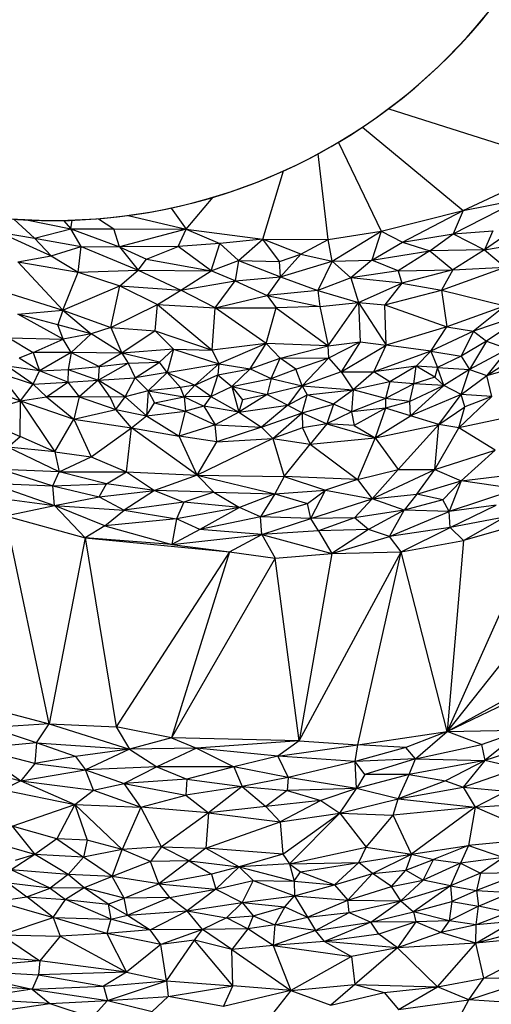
# Paper-space layout '_Superior' of a CAD drawing. Header units: millimetres. Extents: x 71 to 679, y -677 to -71.
# Tile 5 of 21: x 369 to 445, y -590 to -431. Entities that reach past the tile are written whole.
import ezdxf

# ---------------------------------------------------------------- set-up
doc = ezdxf.new("R2010")
doc.units = ezdxf.units.MM

psp = doc.layouts.new('_Superior')

# ---------------------------------------------------------------- linework, layer by layer
at = {"color": 7, "linetype": 'Continuous', "lineweight": 25}
for p, q in [((428.65, -445.07), (456.69, -453.99)), ((424.43, -448.06), (440.64, -461.49)), ((420.52, -450.52), (427.43, -464.86)), ((418.89, -466.2), (417.27, -452.36)), ((440.64, -461.49), (456.69, -453.99)), ((408.35, -466.15), (411.69, -455.12)), ((395.94, -464.5), (400.31, -459.37)), ((439.06, -465.27), (450.04, -459.66)), ((440.64, -461.49), (450.04, -459.66)), ((386.6, -462.32), (395.94, -464.5)), ((393.52, -461.11), (395.94, -464.5)), ((427.43, -464.86), (440.64, -461.49)), ((430.85, -466.6), (440.64, -461.49)), ((440.64, -461.49), (439.06, -465.27)), ((368.18, -462.9), (371.49, -465.95)), ((370.19, -463.02), (377.36, -464.45)), ((374.56, -463.1), (374.57, -463.13)), ((376.19, -463.12), (377.36, -464.45)), ((377.36, -464.45), (377.57, -463.08)), ((381.84, -462.84), (384.31, -464.46)), ((450.88, -463.09), (444.11, -467.86)), ((365.76, -465.02), (371.49, -465.95)), ((365.76, -465.02), (374.17, -468.82)), ((371.49, -465.95), (377.36, -464.45)), ((377.36, -464.45), (384.31, -464.46)), ((377.36, -464.45), (385.21, -467.35)), ((379.04, -467.31), (377.36, -464.45)), ((384.31, -464.46), (395.94, -464.5)), ((385.21, -467.35), (384.31, -464.46)), ((395.94, -464.5), (385.21, -467.35)), ((394.69, -467.34), (395.94, -464.5)), ((395.94, -464.5), (408.35, -466.15)), ((395.94, -464.5), (401.37, -466.81)), ((418.89, -466.2), (427.43, -464.86)), ((419.52, -469.67), (427.43, -464.86)), ((427.43, -464.86), (425.93, -469.54)), ((427.43, -464.86), (430.85, -466.6)), ((430.85, -466.6), (439.06, -465.27)), ((435.29, -468), (439.06, -465.27)), ((439.06, -465.27), (445.44, -464.8)), ((439.06, -465.27), (444.11, -467.86)), ((445.44, -464.8), (444.11, -467.86)), ((371.49, -465.95), (379.04, -467.31)), ((374.17, -468.82), (371.49, -465.95)), ((401.37, -466.81), (394.69, -467.34)), ((400.01, -471.26), (401.37, -466.81)), ((408.35, -466.15), (401.37, -466.81)), ((401.37, -466.81), (404.38, -469.57)), ((404.38, -469.57), (408.35, -466.15)), ((408.35, -466.15), (418.89, -466.2)), ((411, -469.75), (408.35, -466.15)), ((414.47, -468.55), (408.35, -466.15)), ((414.47, -468.55), (418.89, -466.2)), ((419.52, -469.67), (418.89, -466.2)), ((425.93, -469.54), (430.85, -466.6)), ((430.85, -466.6), (435.29, -468)), ((444.11, -467.86), (451.76, -466.57)), ((374.17, -468.82), (379.04, -467.31)), ((378.56, -471.48), (379.04, -467.31)), ((379.04, -467.31), (385.21, -467.35)), ((379.04, -467.31), (388.2, -471.12)), ((394.69, -467.34), (385.21, -467.35)), ((385.21, -467.35), (389.55, -469.34)), ((385.21, -467.35), (388.2, -471.12)), ((389.55, -469.34), (394.69, -467.34)), ((400.01, -471.26), (394.69, -467.34)), ((411, -469.75), (414.47, -468.55)), ((411.19, -472.19), (414.47, -468.55)), ((414.47, -468.55), (419.52, -469.67)), ((425.93, -469.54), (435.29, -468)), ((435.29, -468), (430.19, -471.22)), ((444.11, -467.86), (435.29, -468)), ((435.29, -468), (439, -471.1)), ((444.11, -467.86), (439, -471.1)), ((444.11, -467.86), (447.45, -470.66)), ((368.83, -469.78), (374.17, -468.82)), ((368.83, -469.78), (378.56, -471.48)), ((368.83, -469.78), (376.09, -477.58)), ((374.17, -468.82), (378.56, -471.48)), ((388.2, -471.12), (389.55, -469.34)), ((389.55, -469.34), (400.01, -471.26)), ((400.01, -471.26), (404.38, -469.57)), ((404.38, -469.57), (403.89, -472.87)), ((404.38, -469.57), (411, -469.75)), ((404.38, -469.57), (411.19, -472.19)), ((411.19, -472.19), (411, -469.75)), ((411.19, -472.19), (419.52, -469.67)), ((419.52, -469.67), (417.18, -474.41)), ((419.52, -469.67), (425.93, -469.54)), ((422.55, -472.36), (419.52, -469.67)), ((425.93, -469.54), (422.55, -472.36)), ((430.19, -471.22), (425.93, -469.54)), ((376.09, -477.58), (378.56, -471.48)), ((378.56, -471.48), (388.2, -471.12)), ((378.56, -471.48), (385.27, -473.69)), ((385.27, -473.69), (388.2, -471.12)), ((388.2, -471.12), (400.01, -471.26)), ((388.2, -471.12), (395.08, -474.36)), ((395.08, -474.36), (400.01, -471.26)), ((403.89, -472.87), (400.01, -471.26)), ((430.19, -471.22), (422.55, -472.36)), ((430.19, -471.22), (439, -471.1)), ((430.19, -471.22), (430.75, -473.21)), ((439, -471.1), (430.75, -473.21)), ((437.14, -474.34), (447.45, -470.66)), ((439, -471.1), (437.14, -474.34)), ((439, -471.1), (447.45, -470.66)), ((395.08, -474.36), (403.89, -472.87)), ((400.64, -477.23), (403.89, -472.87)), ((403.89, -472.87), (411.19, -472.19)), ((403.89, -472.87), (409.03, -475.24)), ((411.19, -472.19), (409.03, -475.24)), ((411.19, -472.19), (417.18, -474.41)), ((422.55, -472.36), (417.18, -474.41)), ((430.75, -473.21), (422.55, -472.36)), ((422.55, -472.36), (423.78, -476.38)), ((423.78, -476.38), (430.75, -473.21)), ((430.75, -473.21), (428.03, -476.74)), ((430.75, -473.21), (437.14, -474.34)), ((365.75, -474.36), (376.09, -477.58)), ((376.09, -477.58), (385.27, -473.69)), ((383.83, -480.37), (385.27, -473.69)), ((385.27, -473.69), (395.08, -474.36)), ((385.27, -473.69), (391.32, -476.66)), ((391.32, -476.66), (395.08, -474.36)), ((400.64, -477.23), (395.08, -474.36)), ((417.18, -474.41), (409.03, -475.24)), ((417.18, -474.41), (423.78, -476.38)), ((417.18, -474.41), (417.51, -476.98)), ((428.03, -476.74), (437.14, -474.34)), ((437.14, -474.34), (447.42, -476.87)), ((437.14, -474.34), (438.01, -480.3)), ((383.83, -480.37), (391.32, -476.66)), ((390.95, -480.94), (391.32, -476.66)), ((391.32, -476.66), (400.64, -477.23)), ((391.32, -476.66), (400.15, -484.03)), ((400.64, -477.23), (409.03, -475.24)), ((409.03, -475.24), (417.51, -476.98)), ((409.03, -475.24), (410.48, -477.2)), ((417.51, -476.98), (423.78, -476.38)), ((418.86, -483.37), (423.78, -476.38)), ((423.78, -476.38), (428.03, -476.74)), ((423.78, -476.38), (424.03, -482.7)), ((423.78, -476.38), (428.22, -483.26)), ((428.22, -483.26), (428.03, -476.74)), ((428.03, -476.74), (438.01, -480.3)), ((368.79, -478.25), (376.09, -477.58)), ((375.28, -479.97), (368.79, -478.25)), ((376.12, -482.26), (368.79, -478.25)), ((376.09, -477.58), (375.28, -479.97)), ((376.09, -477.58), (383.83, -480.37)), ((376.09, -477.58), (380.64, -481.42)), ((400.15, -484.03), (400.64, -477.23)), ((400.64, -477.23), (410.48, -477.2)), ((408.89, -482.97), (400.64, -477.23)), ((408.89, -482.97), (410.48, -477.2)), ((417.51, -476.98), (410.48, -477.2)), ((410.48, -477.2), (418.86, -483.37)), ((417.51, -476.98), (418.86, -483.37)), ((447.42, -476.87), (438.01, -480.3)), ((447.42, -476.87), (442.31, -481)), ((451.51, -477.83), (442.31, -481)), ((451.51, -477.83), (444.4, -482.57)), ((380.64, -481.42), (375.28, -479.97)), ((376.12, -482.26), (375.28, -479.97)), ((380.64, -481.42), (376.12, -482.26)), ((380.64, -481.42), (377.39, -484.41)), ((383.83, -480.37), (380.64, -481.42)), ((385.56, -484.51), (380.64, -481.42)), ((383.83, -480.37), (390.95, -480.94)), ((383.83, -480.37), (385.56, -484.51)), ((390.95, -480.94), (385.56, -484.51)), ((390.95, -480.94), (400.15, -484.03)), ((393.94, -483.91), (390.95, -480.94)), ((438.01, -480.3), (428.22, -483.26)), ((435.45, -484.19), (438.01, -480.3)), ((442.31, -481), (435.45, -484.19)), ((438.01, -480.3), (442.31, -481)), ((442.31, -481), (440.34, -485.04)), ((442.31, -481), (444.4, -482.57)), ((367.33, -482.07), (376.12, -482.26)), ((367.33, -482.07), (371.28, -484.43)), ((371.28, -484.43), (376.12, -482.26)), ((377.39, -484.41), (376.12, -482.26)), ((408.89, -482.97), (400.15, -484.03)), ((408.89, -482.97), (401.22, -486.26)), ((406.3, -487.06), (408.89, -482.97)), ((418.86, -483.37), (408.89, -482.97)), ((411.15, -485.33), (408.89, -482.97)), ((418.86, -483.37), (424.03, -482.7)), ((418.97, -485.27), (424.03, -482.7)), ((424.03, -482.7), (420.98, -487.53)), ((424.03, -482.7), (428.22, -483.26)), ((444.4, -482.57), (440.34, -485.04)), ((444.4, -482.57), (441.65, -487.18)), ((444.4, -482.57), (447.92, -483.83)), ((371.28, -484.43), (369, -485.32)), ((377.39, -484.41), (371.28, -484.43)), ((371.28, -484.43), (372.29, -487.38)), ((377.39, -484.41), (372.29, -487.38)), ((377.39, -484.41), (376.9, -487.16)), ((385.56, -484.51), (377.39, -484.41)), ((377.39, -484.41), (381.91, -486.68)), ((385.56, -484.51), (381.91, -486.68)), ((393.94, -483.91), (385.56, -484.51)), ((391.64, -486.01), (385.56, -484.51)), ((385.56, -484.51), (386.63, -486.17)), ((391.64, -486.01), (393.94, -483.91)), ((393.94, -483.91), (392.88, -487.67)), ((393.94, -483.91), (400.15, -484.03)), ((393.94, -483.91), (401.22, -486.26)), ((400.15, -484.03), (401.22, -486.26)), ((411.15, -485.33), (418.86, -483.37)), ((418.97, -485.27), (418.86, -483.37)), ((420.98, -487.53), (428.22, -483.26)), ((426.26, -487.57), (428.22, -483.26)), ((435.45, -484.19), (426.26, -487.57)), ((435.45, -484.19), (428.22, -483.26)), ((433.07, -486.63), (435.45, -484.19)), ((435.45, -484.19), (440.34, -485.04)), ((435.45, -484.19), (436.5, -486.86)), ((447.92, -483.83), (441.65, -487.18)), ((447.92, -483.83), (444.49, -488.13)), ((444.49, -488.13), (449.82, -484.67)), ((372.29, -487.38), (369, -485.32)), ((381.74, -488.9), (386.63, -486.17)), ((381.91, -486.68), (386.63, -486.17)), ((386.63, -486.17), (391.64, -486.01)), ((386.63, -486.17), (387.74, -488.53)), ((387.74, -488.53), (391.64, -486.01)), ((392.88, -487.67), (391.64, -486.01)), ((392.88, -487.67), (401.22, -486.26)), ((401.22, -486.26), (397.38, -489.67)), ((401.22, -486.26), (401.07, -488.02)), ((401.22, -486.26), (406.3, -487.06)), ((406.3, -487.06), (411.15, -485.33)), ((409.66, -488.6), (411.15, -485.33)), ((411.15, -485.33), (418.97, -485.27)), ((413.64, -487.09), (411.15, -485.33)), ((413.64, -487.09), (418.97, -485.27)), ((418.97, -485.27), (414.65, -489.79)), ((420.98, -487.53), (418.97, -485.27)), ((440.34, -485.04), (436.5, -486.86)), ((440.34, -485.04), (441.65, -487.18)), ((369.21, -492.22), (365.67, -487.68)), ((365.67, -487.68), (371.28, -489.55)), ((371.28, -489.55), (367.09, -486.63)), ((372.29, -487.38), (367.09, -486.63)), ((371.28, -489.55), (372.29, -487.38)), ((372.29, -487.38), (376.9, -487.16)), ((376.85, -489.19), (372.29, -487.38)), ((376.9, -487.16), (376.85, -489.19)), ((376.9, -487.16), (381.91, -486.68)), ((376.9, -487.16), (381.74, -488.9)), ((381.91, -486.68), (381.74, -488.9)), ((392.88, -487.67), (387.74, -488.53)), ((392.88, -487.67), (389.82, -490.59)), ((392.88, -487.67), (397.38, -489.67)), ((395.06, -490.09), (392.88, -487.67)), ((401.07, -488.02), (406.3, -487.06)), ((403.34, -489.91), (406.3, -487.06)), ((406.3, -487.06), (409.66, -488.6)), ((409.66, -488.6), (413.64, -487.09)), ((414.65, -489.79), (413.64, -487.09)), ((420.98, -487.53), (414.65, -489.79)), ((420.98, -487.53), (426.26, -487.57)), ((420.98, -487.53), (422.88, -490.45)), ((426.26, -487.57), (422.88, -490.45)), ((433.07, -486.63), (426.26, -487.57)), ((428.81, -489.15), (426.26, -487.57)), ((433.07, -486.63), (428.81, -489.15)), ((432.71, -489.48), (433.07, -486.63)), ((436.5, -486.86), (433.07, -486.63)), ((436.1, -488.38), (433.07, -486.63)), ((436.5, -486.86), (436.1, -488.38)), ((436.5, -486.86), (441.65, -487.18)), ((437.55, -489.75), (436.5, -486.86)), ((441.65, -487.18), (437.55, -489.75)), ((440.32, -491.2), (441.65, -487.18)), ((441.65, -487.18), (444.49, -488.13)), ((444.49, -488.13), (450.62, -486.39)), ((371.28, -489.55), (376.85, -489.19)), ((373.44, -491.57), (376.85, -489.19)), ((376.85, -489.19), (381.74, -488.9)), ((376.85, -489.19), (378.69, -491.58)), ((381.74, -488.9), (378.69, -491.58)), ((381.74, -488.9), (387.74, -488.53)), ((383.68, -491.62), (381.74, -488.9)), ((386.13, -491.6), (381.74, -488.9)), ((386.13, -491.6), (387.74, -488.53)), ((387.74, -488.53), (389.82, -490.59)), ((397.38, -489.67), (401.07, -488.02)), ((401.07, -488.02), (399.93, -491.55)), ((401.07, -488.02), (403.34, -489.91)), ((403.34, -489.91), (409.66, -488.6)), ((409.66, -488.6), (409.02, -491.18)), ((409.66, -488.6), (414.65, -489.79)), ((428.81, -489.15), (422.88, -490.45)), ((428.81, -489.15), (428.12, -491.84)), ((432.71, -489.48), (428.81, -489.15)), ((436.1, -488.38), (432.71, -489.48)), ((437.55, -489.75), (436.1, -488.38)), ((440.32, -491.2), (444.49, -488.13)), ((445.26, -491.55), (444.49, -488.13)), ((361.89, -489.63), (369.21, -492.22)), ((369.21, -492.22), (371.28, -489.55)), ((373.44, -491.57), (371.28, -489.55)), ((389.82, -490.59), (386.13, -491.6)), ((389.82, -490.59), (389.54, -494.65)), ((395.06, -490.09), (389.82, -490.59)), ((389.82, -490.59), (390.83, -492.55)), ((389.82, -490.59), (395.62, -491.6)), ((397.38, -489.67), (395.06, -490.09)), ((395.62, -491.6), (395.06, -490.09)), ((395.62, -491.6), (397.38, -489.67)), ((399.93, -491.55), (397.38, -489.67)), ((399.93, -491.55), (403.34, -489.91)), ((403.34, -489.91), (404.47, -494.08)), ((403.34, -489.91), (405.07, -492.07)), ((403.34, -489.91), (409.02, -491.18)), ((414.65, -489.79), (409.02, -491.18)), ((414.65, -489.79), (412.37, -492.94)), ((414.65, -489.79), (422.88, -490.45)), ((414.65, -489.79), (415.49, -491.26)), ((415.49, -491.26), (422.88, -490.45)), ((422.88, -490.45), (419.71, -492.76)), ((422.88, -490.45), (422.62, -493.98)), ((428.12, -491.84), (422.88, -490.45)), ((432.71, -489.48), (428.12, -491.84)), ((432.07, -492.31), (432.71, -489.48)), ((437.55, -489.75), (432.07, -492.31)), ((432.14, -494.62), (437.55, -489.75)), ((437.55, -489.75), (432.71, -489.48)), ((440.32, -491.2), (437.55, -489.75)), ((361.31, -494.55), (369.21, -492.22)), ((369.2, -497.98), (369.21, -492.22)), ((369.21, -492.22), (373.44, -491.57)), ((369.21, -492.22), (374.76, -500.48)), ((369.21, -492.22), (377.83, -495.2)), ((373.44, -491.57), (377.83, -495.2)), ((378.69, -491.58), (373.44, -491.57)), ((378.69, -491.58), (377.83, -495.2)), ((378.69, -491.58), (384.61, -493.64)), ((383.68, -491.62), (378.69, -491.58)), ((386.13, -491.6), (383.68, -491.62)), ((384.61, -493.64), (383.68, -491.62)), ((384.61, -493.64), (386.13, -491.6)), ((389.54, -494.65), (386.13, -491.6)), ((389.54, -494.65), (390.83, -492.55)), ((390.83, -492.55), (395.62, -491.6)), ((390.83, -492.55), (395.84, -493.87)), ((399.93, -491.55), (395.62, -491.6)), ((395.62, -491.6), (395.84, -493.87)), ((395.62, -491.6), (398.8, -493.09)), ((399.93, -491.55), (398.8, -493.09)), ((399.93, -491.55), (404.47, -494.08)), ((409.02, -491.18), (404.47, -494.08)), ((405.07, -492.07), (404.47, -494.08)), ((409.02, -491.18), (405.07, -492.07)), ((409.02, -491.18), (412.37, -492.94)), ((412.37, -492.94), (415.49, -491.26)), ((414.7, -494.17), (415.49, -491.26)), ((419.71, -492.76), (415.49, -491.26)), ((428.12, -491.84), (422.62, -493.98)), ((428.12, -491.84), (428.12, -493.43)), ((432.07, -492.31), (428.12, -491.84)), ((432.07, -492.31), (428.12, -493.43)), ((432.14, -494.62), (432.07, -492.31)), ((440.32, -491.2), (432.14, -494.62)), ((436.73, -496.05), (440.32, -491.2)), ((439.94, -496.57), (445.26, -491.55)), ((440.9, -493.21), (440.32, -491.2)), ((445.26, -491.55), (440.32, -491.2)), ((445.26, -491.55), (440.9, -493.21)), ((377.83, -495.2), (384.61, -493.64)), ((387.13, -496.6), (384.61, -493.64)), ((384.61, -493.64), (389.54, -494.65)), ((389.54, -494.65), (395.84, -493.87)), ((394.84, -497.92), (395.84, -493.87)), ((398.8, -493.09), (395.84, -493.87)), ((395.84, -493.87), (400.66, -496.11)), ((398.8, -493.09), (400.66, -496.11)), ((404.47, -494.08), (398.8, -493.09)), ((404.47, -494.08), (400.66, -496.11)), ((404.47, -494.08), (412.37, -492.94)), ((404.47, -494.08), (408.1, -496.49)), ((412.37, -492.94), (408.1, -496.49)), ((408.1, -496.49), (414.7, -494.17)), ((409.95, -498.29), (414.7, -494.17)), ((412.37, -492.94), (414.7, -494.17)), ((414.7, -494.17), (419.71, -492.76)), ((414.7, -494.17), (414.73, -496.57)), ((414.7, -494.17), (418.67, -495.96)), ((419.71, -492.76), (418.67, -495.96)), ((422.62, -493.98), (418.67, -495.96)), ((422.62, -493.98), (419.71, -492.76)), ((428.12, -493.43), (422.62, -493.98)), ((422.62, -493.98), (423.06, -496.23)), ((428.12, -493.43), (423.06, -496.23)), ((428.12, -493.43), (426.43, -498.19)), ((432.14, -494.62), (428.12, -493.43)), ((436.73, -496.05), (440.9, -493.21)), ((439.94, -496.57), (440.9, -493.21)), ((361.31, -494.55), (369.2, -497.98)), ((374.76, -500.48), (377.83, -495.2)), ((377.83, -495.2), (380.66, -501.24)), ((377.83, -495.2), (387.13, -496.6)), ((387.13, -496.6), (389.54, -494.65)), ((389.54, -494.65), (394.84, -497.92)), ((426.43, -498.19), (432.14, -494.62)), ((436.73, -496.05), (432.14, -494.62)), ((448.89, -494.66), (439.94, -496.57)), ((380.66, -501.24), (387.13, -496.6)), ((386.35, -503.7), (387.13, -496.6)), ((397.74, -504.23), (387.13, -496.6)), ((387.13, -496.6), (394.84, -497.92)), ((400.66, -496.11), (394.84, -497.92)), ((400.66, -496.11), (408.1, -496.49)), ((400.9, -498.84), (400.66, -496.11)), ((408.1, -496.49), (400.9, -498.84)), ((408.1, -496.49), (409.95, -498.29)), ((414.73, -496.57), (409.95, -498.29)), ((418.67, -495.96), (414.73, -496.57)), ((414.73, -496.57), (415.97, -499.24)), ((418.67, -495.96), (415.97, -499.24)), ((418.67, -495.96), (426.43, -498.19)), ((423.06, -496.23), (418.67, -495.96)), ((423.06, -496.23), (426.43, -498.19)), ((426.43, -498.19), (436.73, -496.05)), ((430.16, -503.33), (436.73, -496.05)), ((436.09, -503.3), (436.73, -496.05)), ((436.09, -503.3), (439.94, -496.57)), ((439.94, -496.57), (436.73, -496.05)), ((445.84, -500.2), (439.94, -496.57)), ((367.17, -499.69), (369.2, -497.98)), ((374.76, -500.48), (369.2, -497.98)), ((397.74, -504.23), (394.84, -497.92)), ((400.9, -498.84), (394.84, -497.92)), ((409.95, -498.29), (397.74, -504.23)), ((397.74, -504.23), (400.9, -498.84)), ((400.9, -498.84), (409.95, -498.29)), ((409.95, -498.29), (411.76, -504.44)), ((409.95, -498.29), (415.97, -499.24)), ((415.97, -499.24), (426.43, -498.19)), ((426.43, -498.19), (423.62, -504.93)), ((426.43, -498.19), (430.16, -503.33)), ((375.46, -503.67), (367.17, -499.69)), ((374.76, -500.48), (367.17, -499.69)), ((374.76, -500.48), (375.46, -503.67)), ((374.76, -500.48), (380.66, -501.24)), ((411.76, -504.44), (415.97, -499.24)), ((415.97, -499.24), (423.62, -504.93)), ((436.09, -503.3), (445.84, -500.2)), ((440.31, -505.12), (445.84, -500.2)), ((375.46, -503.67), (380.66, -501.24)), ((380.66, -501.24), (386.35, -503.7)), ((366.21, -503.33), (374.46, -505.94)), ((375.46, -503.67), (366.21, -503.33)), ((374.46, -505.94), (375.46, -503.67)), ((383.09, -505.63), (375.46, -503.67)), ((375.46, -503.67), (386.35, -503.7)), ((383.09, -505.63), (386.35, -503.7)), ((386.35, -503.7), (390.83, -506.72)), ((386.35, -503.7), (397.74, -504.23)), ((423.62, -504.93), (430.16, -503.33)), ((425.96, -508.02), (436.09, -503.3)), ((425.96, -508.02), (430.16, -503.33)), ((430.16, -503.33), (436.09, -503.3)), ((433.15, -507.31), (436.09, -503.3)), ((436.09, -503.3), (440.31, -505.12)), ((397.74, -504.23), (390.83, -506.72)), ((397.74, -504.23), (400.44, -506.98)), ((397.74, -504.23), (410.25, -507.21)), ((397.74, -504.23), (411.76, -504.44)), ((411.76, -504.44), (410.25, -507.21)), ((411.76, -504.44), (418.46, -506.65)), ((423.62, -504.93), (411.76, -504.44)), ((423.62, -504.93), (418.46, -506.65)), ((423.62, -504.93), (425.96, -508.02)), ((433.15, -507.31), (440.31, -505.12)), ((437.35, -508.23), (440.31, -505.12)), ((440.31, -505.12), (438.37, -510.09)), ((440.31, -505.12), (451.03, -503.83)), ((449.45, -506.45), (440.31, -505.12)), ((364.51, -505.55), (374.73, -509.14)), ((364.51, -505.55), (374.46, -505.94)), ((374.46, -505.94), (383.09, -505.63)), ((374.73, -509.14), (374.46, -505.94)), ((374.46, -505.94), (381.93, -507.7)), ((381.93, -507.7), (383.09, -505.63)), ((381.93, -507.7), (390.83, -506.72)), ((390.83, -506.72), (383.09, -505.63)), ((390.83, -506.72), (385.97, -509.87)), ((390.83, -506.72), (395.59, -508.6)), ((400.44, -506.98), (390.83, -506.72)), ((410.25, -507.21), (418.46, -506.65)), ((415.52, -508.82), (418.46, -506.65)), ((416.08, -511.22), (418.46, -506.65)), ((418.46, -506.65), (425.96, -508.02)), ((469.66, -505.73), (438.05, -545.57)), ((449.45, -506.45), (438.37, -510.09)), ((365.79, -507.94), (374.73, -509.14)), ((374.73, -509.14), (381.93, -507.7)), ((381.93, -507.7), (385.97, -509.87)), ((400.44, -506.98), (395.59, -508.6)), ((400.44, -506.98), (404.55, -509.43)), ((400.44, -506.98), (410.25, -507.21)), ((410.25, -507.21), (404.55, -509.43)), ((410.25, -507.21), (407.94, -510.94)), ((410.25, -507.21), (415.52, -508.82)), ((416.08, -511.22), (425.96, -508.02)), ((425.96, -508.02), (423.13, -511.13)), ((425.96, -508.02), (433.15, -507.31)), ((431.14, -509.88), (425.96, -508.02)), ((433.15, -507.31), (431.14, -509.88)), ((437.35, -508.23), (431.14, -509.88)), ((437.35, -508.23), (433.15, -507.31)), ((438.37, -510.09), (437.35, -508.23)), ((366.8, -510.81), (374.73, -509.14)), ((374.73, -509.14), (379.64, -514.36)), ((382.84, -512.38), (374.73, -509.14)), ((374.73, -509.14), (385.97, -509.87)), ((382.84, -512.38), (385.97, -509.87)), ((395.59, -508.6), (385.97, -509.87)), ((385.97, -509.87), (394.39, -511.27)), ((395.59, -508.6), (394.39, -511.27)), ((404.55, -509.43), (394.39, -511.27)), ((404.55, -509.43), (395.59, -508.6)), ((404.55, -509.43), (398.18, -513)), ((407.94, -510.94), (404.55, -509.43)), ((407.94, -510.94), (415.52, -508.82)), ((416.08, -511.22), (415.52, -508.82)), ((431.14, -509.88), (423.13, -511.13)), ((431.14, -509.88), (425.39, -513.01)), ((428.76, -514.1), (431.14, -509.88)), ((428.76, -514.1), (438.37, -510.09)), ((438.37, -510.09), (431.14, -509.88)), ((438.05, -545.57), (503.22, -509.74)), ((445.99, -509.05), (438.37, -510.09)), ((438.53, -512.67), (438.37, -510.09)), ((438.53, -512.67), (445.99, -509.05)), ((373.85, -544.38), (366.8, -510.81)), ((366.8, -510.81), (379.64, -514.36)), ((394.39, -511.27), (382.84, -512.38)), ((394.39, -511.27), (393.67, -515.4)), ((398.18, -513), (394.39, -511.27)), ((407.94, -510.94), (398.18, -513)), ((408.17, -513.81), (407.94, -510.94)), ((416.08, -511.22), (407.94, -510.94)), ((408.17, -513.81), (416.08, -511.22)), ((423.13, -511.13), (416.08, -511.22)), ((417.33, -513.22), (416.08, -511.22)), ((423.13, -511.13), (417.33, -513.22)), ((425.39, -513.01), (423.13, -511.13)), ((453.45, -511.12), (438.05, -545.57)), ((447.32, -511.01), (438.53, -512.67)), ((440.71, -514.79), (447.32, -511.01)), ((453.45, -511.12), (440.71, -514.79)), ((382.84, -512.38), (379.64, -514.36)), ((382.84, -512.38), (393.67, -515.4)), ((398.18, -513), (393.67, -515.4)), ((408.17, -513.81), (398.18, -513)), ((417.33, -513.22), (408.17, -513.81)), ((425.39, -513.01), (417.33, -513.22)), ((417.33, -513.22), (419.44, -516.85)), ((425.39, -513.01), (419.44, -516.85)), ((428.76, -514.1), (425.39, -513.01)), ((438.53, -512.67), (428.76, -514.1)), ((430.67, -516.62), (438.53, -512.67)), ((440.71, -514.79), (438.53, -512.67)), ((379.64, -514.36), (373.85, -544.38)), ((379.64, -514.36), (384.65, -544.85)), ((379.64, -514.36), (402.97, -516.62)), ((393.67, -515.4), (379.64, -514.36)), ((393.67, -515.4), (408.17, -513.81)), ((402.97, -516.62), (408.17, -513.81)), ((408.17, -513.81), (410.33, -517.62)), ((408.17, -513.81), (419.44, -516.85)), ((419.44, -516.85), (428.76, -514.1)), ((430.67, -516.62), (428.76, -514.1)), ((430.67, -516.62), (440.71, -514.79)), ((440.71, -514.79), (438.05, -545.57)), ((393.67, -515.4), (402.97, -516.62)), ((402.97, -516.62), (384.65, -544.85)), ((402.97, -516.62), (393.62, -546.63)), ((410.33, -517.62), (393.62, -546.63)), ((402.97, -516.62), (410.33, -517.62)), ((410.33, -517.62), (419.44, -516.85)), ((414.19, -547.12), (410.33, -517.62)), ((414.19, -547.12), (430.67, -516.62)), ((419.44, -516.85), (414.19, -547.12)), ((419.44, -516.85), (430.67, -516.62)), ((423.65, -547.73), (430.67, -516.62)), ((438.05, -545.57), (430.67, -516.62)), ((438.05, -545.57), (473.94, -528.47)), ((362.79, -541.44), (373.85, -544.38)), ((373.85, -544.38), (364.28, -544.95)), ((371.83, -547.42), (364.28, -544.95)), ((371.83, -547.42), (373.85, -544.38)), ((373.85, -544.38), (384.65, -544.85)), ((373.85, -544.38), (386.81, -548.46)), ((384.65, -544.85), (386.81, -548.46)), ((393.62, -546.63), (384.65, -544.85)), ((393.62, -546.63), (386.81, -548.46)), ((414.19, -547.12), (393.62, -546.63)), ((393.62, -546.63), (397.63, -548.3)), ((423.65, -547.73), (438.05, -545.57)), ((438.05, -545.57), (431.38, -548.19)), ((432.94, -549.99), (438.05, -545.57)), ((438.05, -545.57), (450.24, -545.34)), ((443.59, -547.72), (438.05, -545.57)), ((443.59, -547.72), (450.24, -545.34)), ((450.24, -545.34), (444.16, -550.3)), ((371.83, -547.42), (362, -548.33)), ((371.83, -547.42), (371.57, -550.76)), ((371.83, -547.42), (386.81, -548.46)), ((378.11, -549.61), (371.83, -547.42)), ((414.19, -547.12), (397.63, -548.3)), ((414.19, -547.12), (410.77, -549.57)), ((410.77, -549.57), (423.65, -547.73)), ((414.19, -547.12), (423.65, -547.73)), ((423.23, -550.46), (423.65, -547.73)), ((431.38, -548.19), (423.23, -550.46)), ((431.38, -548.19), (423.65, -547.73)), ((432.94, -549.99), (431.38, -548.19)), ((432.94, -549.99), (443.59, -547.72)), ((443.59, -547.72), (444.16, -550.3)), ((452.13, -547.68), (444.16, -550.3)), ((371.57, -550.76), (362, -548.33)), ((362, -548.33), (369.3, -553.58)), ((378.11, -549.61), (371.57, -550.76)), ((386.81, -548.46), (378.11, -549.61)), ((378.11, -549.61), (379.7, -551.8)), ((386.81, -548.46), (379.7, -551.8)), ((397.63, -548.3), (386.81, -548.46)), ((386.81, -548.46), (391.23, -551.28)), ((397.63, -548.3), (391.23, -551.28)), ((410.77, -549.57), (397.63, -548.3)), ((397.63, -548.3), (403.67, -551.32)), ((410.77, -549.57), (403.67, -551.32)), ((423.23, -550.46), (410.77, -549.57)), ((410.77, -549.57), (412.43, -553.01)), ((357.27, -550.53), (369.3, -553.58)), ((371.57, -550.76), (369.3, -553.58)), ((371.57, -550.76), (379.7, -551.8)), ((391.23, -551.28), (379.7, -551.8)), ((391.23, -551.28), (385.97, -553.98)), ((403.67, -551.32), (391.23, -551.28)), ((391.23, -551.28), (396.09, -553.3)), ((403.67, -551.32), (396.09, -553.3)), ((412.43, -553.01), (403.67, -551.32)), ((403.67, -551.32), (404.99, -554.47)), ((423.23, -550.46), (412.43, -553.01)), ((432.94, -549.99), (423.23, -550.46)), ((424.78, -552.51), (423.23, -550.46)), ((423.43, -554.82), (423.23, -550.46)), ((432.94, -549.99), (424.78, -552.51)), ((431.92, -552.51), (432.94, -549.99)), ((444.16, -550.3), (431.92, -552.51)), ((432.94, -549.99), (444.16, -550.3)), ((444.16, -550.3), (437.79, -553.54)), ((444.16, -550.3), (440.63, -554.56)), ((449.41, -551.51), (444.16, -550.3)), ((369.3, -553.58), (379.7, -551.8)), ((379.7, -551.8), (385.97, -553.98)), ((381.01, -555.06), (379.7, -551.8)), ((412.43, -553.01), (404.99, -554.47)), ((412.43, -553.01), (412.27, -555.13)), ((423.43, -554.82), (412.43, -553.01)), ((424.78, -552.51), (423.43, -554.82)), ((431.92, -552.51), (423.43, -554.82)), ((431.92, -552.51), (424.78, -552.51)), ((430.15, -556.45), (431.92, -552.51)), ((431.92, -552.51), (437.79, -553.54)), ((440.63, -554.56), (449.41, -551.51)), ((369.3, -553.58), (366.44, -555.01)), ((369.3, -553.58), (381.01, -555.06)), ((369.3, -553.58), (377.99, -557.37)), ((381.01, -555.06), (385.97, -553.98)), ((396.09, -553.3), (385.97, -553.98)), ((385.97, -553.98), (395.92, -555.89)), ((388.64, -557.8), (385.97, -553.98)), ((396.09, -553.3), (395.92, -555.89)), ((404.99, -554.47), (395.92, -555.89)), ((396.09, -553.3), (404.99, -554.47)), ((404.99, -554.47), (399.57, -558.72)), ((404.99, -554.47), (412.27, -555.13)), ((404.99, -554.47), (408.84, -557.7)), ((437.79, -553.54), (430.15, -556.45)), ((430.15, -556.45), (440.63, -554.56)), ((437.79, -553.54), (440.63, -554.56)), ((440.63, -554.56), (447.58, -555.21)), ((440.63, -554.56), (442.56, -557.79)), ((366.44, -555.01), (377.99, -557.37)), ((377.99, -557.37), (381.01, -555.06)), ((381.01, -555.06), (388.64, -557.8)), ((388.64, -557.8), (395.92, -555.89)), ((395.92, -555.89), (399.57, -558.72)), ((412.27, -555.13), (408.84, -557.7)), ((423.43, -554.82), (412.27, -555.13)), ((412.27, -555.13), (417.67, -556.71)), ((423.43, -554.82), (417.67, -556.71)), ((420.74, -558.78), (423.43, -554.82)), ((430.15, -556.45), (423.43, -554.82)), ((442.56, -557.79), (447.58, -555.21)), ((367.9, -560.86), (377.99, -557.37)), ((377.99, -557.37), (375.07, -562.94)), ((377.99, -557.37), (388.64, -557.8)), ((385.63, -564.65), (377.99, -557.37)), ((377.99, -557.37), (379.99, -563.14)), ((388.64, -557.8), (385.63, -564.65)), ((399.57, -558.72), (388.64, -557.8)), ((391.98, -564.21), (388.64, -557.8)), ((408.84, -557.7), (399.57, -558.72)), ((417.67, -556.71), (408.84, -557.7)), ((408.84, -557.7), (411.1, -560.17)), ((417.67, -556.71), (411.1, -560.17)), ((417.67, -556.71), (420.74, -558.78)), ((420.74, -558.78), (430.15, -556.45)), ((429.37, -559.08), (430.15, -556.45)), ((442.56, -557.79), (429.37, -559.08)), ((430.15, -556.45), (442.56, -557.79)), ((442.56, -557.79), (432.29, -565.41)), ((442.56, -557.79), (441.51, -564.02)), ((442.56, -557.79), (457.1, -556.87)), ((454.05, -562.81), (442.56, -557.79)), ((399.57, -558.72), (391.98, -564.21)), ((399.57, -558.72), (399.15, -564.43)), ((399.57, -558.72), (411.1, -560.17)), ((411.1, -560.17), (420.74, -558.78)), ((411.55, -565.38), (420.74, -558.78)), ((412.64, -566.96), (420.74, -558.78)), ((420.74, -558.78), (429.37, -559.08)), ((420.74, -558.78), (425.02, -564.24)), ((425.02, -564.24), (429.37, -559.08)), ((432.29, -565.41), (429.37, -559.08)), ((375.07, -562.94), (367.9, -560.86)), ((367.9, -560.86), (371.57, -565.44)), ((399.15, -564.43), (411.1, -560.17)), ((411.1, -560.17), (411.55, -565.38)), ((375.07, -562.94), (371.57, -565.44)), ((379.99, -563.14), (375.07, -562.94)), ((375.07, -562.94), (379.4, -565.89)), ((379.99, -563.14), (379.4, -565.89)), ((385.63, -564.65), (379.99, -563.14)), ((432.29, -565.41), (441.51, -564.02)), ((441.51, -564.02), (435.88, -566.23)), ((441.51, -564.02), (440.22, -566.85)), ((454.05, -562.81), (441.51, -564.02)), ((441.51, -564.02), (447.15, -565.95)), ((371.57, -565.44), (367.74, -567.94)), ((371.57, -565.44), (367.83, -564.38)), ((371.57, -565.44), (368.36, -566.41)), ((379.4, -565.89), (371.57, -565.44)), ((376.9, -568.68), (371.57, -565.44)), ((385.63, -564.65), (379.4, -565.89)), ((384.02, -569), (385.63, -564.65)), ((391.98, -564.21), (385.63, -564.65)), ((390.19, -566.59), (385.63, -564.65)), ((391.98, -564.21), (390.19, -566.59)), ((391.98, -564.21), (399.15, -564.43)), ((396.46, -566.48), (391.98, -564.21)), ((399.15, -564.43), (396.46, -566.48)), ((411.55, -565.38), (399.15, -564.43)), ((399.15, -564.43), (404.51, -567.43)), ((411.55, -565.38), (404.51, -567.43)), ((411.55, -565.38), (412.64, -566.96)), ((412.64, -566.96), (425.02, -564.24)), ((423.8, -566.75), (425.02, -564.24)), ((423.8, -566.75), (432.29, -565.41)), ((425.02, -564.24), (432.29, -565.41)), ((426.03, -568.5), (432.29, -565.41)), ((432.29, -565.41), (431.4, -567.95)), ((432.29, -565.41), (435.88, -566.23)), ((379.4, -565.89), (376.9, -568.68)), ((384.02, -569), (379.4, -565.89)), ((390.19, -566.59), (384.02, -569)), ((396.46, -566.48), (390.19, -566.59)), ((391.57, -570.17), (390.19, -566.59)), ((396.46, -566.48), (391.57, -570.17)), ((396.46, -566.48), (404.51, -567.43)), ((396.46, -566.48), (400.04, -568.64)), ((412.64, -566.96), (404.51, -567.43)), ((412.64, -566.96), (423.8, -566.75)), ((412.64, -566.96), (414.39, -568.22)), ((412.64, -566.96), (413.36, -569.76)), ((414.39, -568.22), (423.8, -566.75)), ((419.89, -570.36), (423.8, -566.75)), ((426.03, -568.5), (423.8, -566.75)), ((431.4, -567.95), (435.88, -566.23)), ((434.18, -569.58), (435.88, -566.23)), ((440.22, -566.85), (434.18, -569.58)), ((435.88, -566.23), (440.22, -566.85)), ((440.22, -566.85), (438.61, -570.53)), ((447.15, -565.95), (440.22, -566.85)), ((440.22, -566.85), (443.45, -568.47)), ((447.15, -565.95), (443.45, -568.47)), ((376.9, -568.68), (367.74, -567.94)), ((374, -570.89), (367.74, -567.94)), ((376.9, -568.68), (374, -570.89)), ((384.02, -569), (376.9, -568.68)), ((379.48, -570.82), (376.9, -568.68)), ((400.04, -568.64), (391.57, -570.17)), ((404.51, -567.43), (400.04, -568.64)), ((400.04, -568.64), (400.76, -571.03)), ((404.51, -567.43), (400.76, -571.03)), ((404.51, -567.43), (413.36, -569.76)), ((404.51, -567.43), (406.78, -569.67)), ((413.36, -569.76), (414.39, -568.22)), ((414.39, -568.22), (419.89, -570.36)), ((419.89, -570.36), (426.03, -568.5)), ((422.04, -572.81), (426.03, -568.5)), ((426.03, -568.5), (431.4, -567.95)), ((429.1, -570.6), (426.03, -568.5)), ((429.1, -570.6), (431.4, -567.95)), ((431.4, -567.95), (434.18, -569.58)), ((443.45, -568.47), (438.61, -570.53)), ((450.38, -568.35), (442.8, -571.24)), ((443.45, -568.47), (442.8, -571.24)), ((443.45, -568.47), (450.38, -568.35)), ((367.29, -570.05), (370.25, -572.26)), ((374, -570.89), (367.29, -570.05)), ((384.02, -569), (379.48, -570.82)), ((391.57, -570.17), (384.02, -569)), ((385.97, -572.48), (384.02, -569)), ((385.97, -572.48), (391.57, -570.17)), ((391.57, -570.17), (400.76, -571.03)), ((391.57, -570.17), (393.25, -572.38)), ((400.76, -571.03), (406.78, -569.67)), ((406.78, -569.67), (404.98, -573.18)), ((406.78, -569.67), (413.36, -569.76)), ((406.78, -569.67), (413.43, -572.1)), ((413.36, -569.76), (419.89, -570.36)), ((413.36, -569.76), (413.43, -572.1)), ((413.43, -572.1), (419.89, -570.36)), ((419.89, -570.36), (422.04, -572.81)), ((429.1, -570.6), (434.18, -569.58)), ((430.57, -572.94), (434.18, -569.58)), ((438.61, -570.53), (434.18, -569.58)), ((370.25, -572.26), (374, -570.89)), ((379.48, -570.82), (374, -570.89)), ((374, -570.89), (376.47, -572.7)), ((379.48, -570.82), (376.47, -572.7)), ((383.36, -573.48), (379.48, -570.82)), ((385.97, -572.48), (379.48, -570.82)), ((393.25, -572.38), (400.76, -571.03)), ((400.76, -571.03), (396.1, -574.54)), ((400.76, -571.03), (404.98, -573.18)), ((404.98, -573.18), (413.43, -572.1)), ((411.86, -573.9), (413.43, -572.1)), ((413.43, -572.1), (422.04, -572.81)), ((413.43, -572.1), (415.51, -575.56)), ((422.04, -572.81), (429.1, -570.6)), ((430.57, -572.94), (429.1, -570.6)), ((430.57, -572.94), (438.61, -570.53)), ((438.61, -570.53), (432.64, -574.69)), ((438.61, -570.53), (442.8, -571.24)), ((438.61, -570.53), (438.82, -573.04)), ((442.8, -571.24), (438.82, -573.04)), ((442.8, -571.24), (448.35, -571.59)), ((442.8, -571.24), (443.15, -573.77)), ((443.15, -573.77), (448.35, -571.59)), ((365.25, -572.99), (370.25, -572.26)), ((365.25, -572.99), (374.51, -575.62)), ((374.51, -575.62), (370.25, -572.26)), ((370.25, -572.26), (376.47, -572.7)), ((374.51, -575.62), (376.47, -572.7)), ((383.83, -575.91), (376.47, -572.7)), ((376.47, -572.7), (383.36, -573.48)), ((383.36, -573.48), (385.97, -572.48)), ((383.36, -573.48), (383.83, -575.91)), ((383.36, -573.48), (386.5, -575.25)), ((393.25, -572.38), (385.97, -572.48)), ((386.5, -575.25), (385.97, -572.48)), ((386.5, -575.25), (393.25, -572.38)), ((396.1, -574.54), (393.25, -572.38)), ((396.1, -574.54), (404.98, -573.18)), ((402.48, -575.69), (404.98, -573.18)), ((404.98, -573.18), (406.78, -575.36)), ((404.98, -573.18), (411.86, -573.9)), ((415.51, -575.56), (422.04, -572.81)), ((422.04, -572.81), (430.57, -572.94)), ((422.25, -574.82), (422.04, -572.81)), ((422.25, -574.82), (430.57, -572.94)), ((425.73, -576.35), (430.57, -572.94)), ((430.57, -572.94), (432.64, -574.69)), ((432.64, -574.69), (438.82, -573.04)), ((438.82, -573.04), (438.37, -576.14)), ((438.82, -573.04), (443.15, -573.77)), ((383.83, -575.91), (386.5, -575.25)), ((386.5, -575.25), (396.1, -574.54)), ((386.5, -575.25), (390.15, -577.59)), ((390.15, -577.59), (396.1, -574.54)), ((398.6, -577.58), (396.1, -574.54)), ((396.1, -574.54), (402.48, -575.69)), ((406.78, -575.36), (411.86, -573.9)), ((411.86, -573.9), (410.24, -576.81)), ((411.86, -573.9), (415.51, -575.56)), ((415.51, -575.56), (422.25, -574.82)), ((416.83, -577.7), (422.25, -574.82)), ((422.25, -574.82), (425.73, -576.35)), ((425.73, -576.35), (432.64, -574.69)), ((438.37, -576.14), (432.64, -574.69)), ((432.64, -574.69), (432.99, -576.31)), ((443.15, -573.77), (438.37, -576.14)), ((442.73, -576.79), (443.15, -573.77)), ((447.92, -574.81), (442.73, -576.79)), ((447.92, -574.81), (443.15, -573.77)), ((366.17, -578.42), (374.51, -575.62)), ((374.51, -575.62), (375.61, -578.61)), ((383.16, -578.21), (374.51, -575.62)), ((374.51, -575.62), (383.83, -575.91)), ((383.83, -575.91), (383.16, -578.21)), ((390.15, -577.59), (383.83, -575.91)), ((402.48, -575.69), (398.6, -577.58)), ((402.48, -575.69), (406.78, -575.36)), ((405.92, -577.45), (402.48, -575.69)), ((406.78, -575.36), (405.92, -577.45)), ((410.24, -576.81), (405.92, -577.45)), ((406.78, -575.36), (410.24, -576.81)), ((410.24, -576.81), (409.98, -580.11)), ((410.24, -576.81), (415.51, -575.56)), ((416.83, -577.7), (410.24, -576.81)), ((415.51, -575.56), (416.83, -577.7)), ((416.83, -577.7), (425.73, -576.35)), ((425.73, -576.35), (418.29, -579.5)), ((432.99, -576.31), (425.73, -576.35)), ((427.03, -578.31), (425.73, -576.35)), ((432.99, -576.31), (427.03, -578.31)), ((432.99, -576.31), (430.06, -580.5)), ((438.37, -576.14), (432.99, -576.31)), ((437.05, -578.03), (432.99, -576.31)), ((438.37, -576.14), (437.05, -578.03)), ((442.73, -576.79), (437.05, -578.03)), ((442.73, -576.79), (438.37, -576.14)), ((442.69, -579.78), (448.66, -576.28)), ((442.69, -579.78), (442.73, -576.79)), ((453.65, -576.87), (442.69, -579.78)), ((448.66, -576.28), (442.73, -576.79)), ((366.17, -578.42), (372.33, -582.59)), ((366.17, -578.42), (375.61, -578.61)), ((383.16, -578.21), (375.61, -578.61)), ((390.15, -577.59), (383.16, -578.21)), ((383.16, -578.21), (386.35, -584.43)), ((391.89, -579.97), (383.16, -578.21)), ((398.6, -577.58), (390.15, -577.59)), ((391.89, -579.97), (390.15, -577.59)), ((398.6, -577.58), (391.89, -579.97)), ((397.3, -579.25), (398.6, -577.58)), ((405.92, -577.45), (398.6, -577.58)), ((403.35, -580.77), (398.6, -577.58)), ((405.92, -577.45), (403.35, -580.77)), ((409.98, -580.11), (405.92, -577.45)), ((416.83, -577.7), (409.98, -580.11)), ((418.29, -579.5), (416.83, -577.7)), ((427.03, -578.31), (418.29, -579.5)), ((430.06, -580.5), (427.03, -578.31)), ((437.05, -578.03), (430.06, -580.5)), ((442.69, -579.78), (437.05, -578.03)), ((457.58, -578.27), (442.69, -579.78)), ((444, -585.42), (457.58, -578.27)), ((375.61, -578.61), (372.33, -582.59)), ((375.61, -578.61), (386.35, -584.43)), ((391.89, -579.97), (386.35, -584.43)), ((397.3, -579.25), (391.89, -579.97)), ((392.81, -585.85), (391.89, -579.97)), ((392.81, -585.85), (397.3, -579.25)), ((403.35, -580.77), (397.3, -579.25)), ((403.51, -586.67), (397.3, -579.25)), ((418.29, -579.5), (409.98, -580.11)), ((418.29, -579.5), (422.61, -581.9)), ((430.06, -580.5), (418.29, -579.5)), ((442.69, -579.78), (430.06, -580.5)), ((436.52, -586.8), (442.69, -579.78)), ((444, -585.42), (442.69, -579.78)), ((372.33, -582.59), (358.07, -581.35)), ((409.98, -580.11), (403.35, -580.77)), ((403.35, -580.77), (412.86, -587.41)), ((403.51, -586.67), (403.35, -580.77)), ((409.98, -580.11), (412.86, -587.41)), ((409.98, -580.11), (422.61, -581.9)), ((430.06, -580.5), (422.61, -581.9)), ((430.06, -580.5), (423.17, -586.44)), ((436.52, -586.8), (430.06, -580.5)), ((372.33, -582.59), (356.41, -584)), ((372.33, -582.59), (372.15, -584.89)), ((386.35, -584.43), (372.33, -582.59)), ((422.61, -581.9), (412.86, -587.41)), ((422.61, -581.9), (423.17, -586.44)), ((356.41, -584), (371.14, -587.18)), ((356.41, -584), (372.15, -584.89)), ((386.35, -584.43), (372.15, -584.89)), ((386.35, -584.43), (382.61, -586.72)), ((386.35, -584.43), (392.81, -585.85)), ((372.15, -584.89), (371.14, -587.18)), ((372.15, -584.89), (382.61, -586.72)), ((382.61, -586.72), (392.81, -585.85)), ((383.29, -588.99), (392.81, -585.85)), ((392.81, -585.85), (393.07, -588.35)), ((392.81, -585.85), (403.51, -586.67)), ((436.52, -586.8), (444, -585.42)), ((441.59, -588.88), (452.93, -585.16)), ((441.59, -588.88), (444, -585.42)), ((444, -585.42), (452.93, -585.16)), ((371.14, -587.18), (360.65, -586.45)), ((371.14, -587.18), (360.86, -588.74)), ((371.14, -587.18), (382.61, -586.72)), ((371.14, -587.18), (373.99, -589.48)), ((371.14, -587.18), (383.29, -588.99)), ((382.61, -586.72), (383.29, -588.99)), ((393.07, -588.35), (403.51, -586.67)), ((402.01, -589.98), (403.51, -586.67)), ((412.86, -587.41), (402.01, -589.98)), ((412.86, -587.41), (403.51, -586.67)), ((412.86, -587.41), (409.87, -591.14)), ((412.86, -587.41), (423.17, -586.44)), ((412.86, -587.41), (419.32, -589.77)), ((423.17, -586.44), (419.32, -589.77)), ((419.32, -589.77), (427.88, -587.7)), ((423.17, -586.44), (427.88, -587.7)), ((423.17, -586.44), (436.52, -586.8)), ((427.88, -587.7), (436.52, -586.8)), ((427.88, -587.7), (430.21, -590.46)), ((430.21, -590.46), (436.52, -586.8)), ((441.59, -588.88), (436.52, -586.8)), ((373.99, -589.48), (360.86, -588.74)), ((362.19, -591.19), (373.99, -589.48)), ((373.99, -589.48), (383.29, -588.99)), ((373.99, -589.48), (380.8, -591.77)), ((380.8, -591.77), (383.29, -588.99)), ((383.29, -588.99), (393.07, -588.35)), ((383.29, -588.99), (390.47, -590.79)), ((390.47, -590.79), (393.07, -588.35)), ((402.01, -589.98), (393.07, -588.35)), ((430.21, -590.46), (441.59, -588.88)), ((439.94, -591.9), (441.59, -588.88)), ((448.12, -589.35), (441.59, -588.88))]:
    psp.add_line(p, q, dxfattribs=at)
for centre, start, end in [((374.56, -373.1), 90, 270), ((374.56, -373.1), 270, 90), ((374.57, -373.13), 270, 13.4649), ((374.57, -373.13), 193.4649, 270)]:
    psp.add_arc(centre, 90, start, end, dxfattribs=at)

doc.saveas('drawing.dxf')
